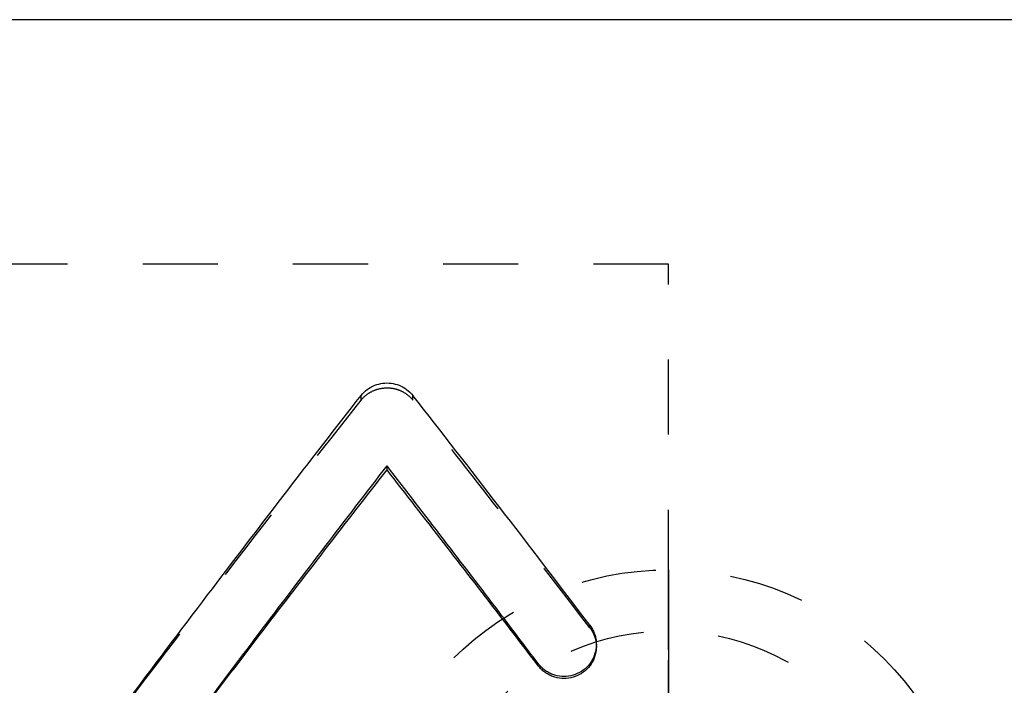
# Model space of a CAD drawing. Header units: millimetres. Extents: x 214 to 338, y 194 to 264.
# Tile 39 of 40: x 246 to 286, y 237 to 264. Entities that reach past the tile are written whole.
import ezdxf

# ---------------------------------------------------------------- set-up
doc = ezdxf.new("R2010")
doc.units = ezdxf.units.MM
doc.header["$LTSCALE"] = 30.734
doc.linetypes.add('HIDDEN', pattern=[0.2, 0.1, -0.1])
doc.layers.get('0').update_dxf_attribs({"linetype": 'CONTINUOUS'})
doc.layers.add('DEFAULT_2', color=8, linetype='HIDDEN')
doc.layers.add('KONSTR_EL', color=7, linetype='CONTINUOUS')

msp = doc.modelspace()

# ---------------------------------------------------------------- linework, layer by layer
at = {"color": 7, "linetype": 'CONTINUOUS'}
for p, q in [((321.207, 264.175), (218.607, 264.175)), ((261.09, 245.758), (261.09, 245.924)), ((267.277, 237.75), (267.277, 237.835))]:
    msp.add_line(p, q, dxfattribs=at)
for points, knots in [([(260.031, 248.808), (260.103, 248.901), (260.272, 249.065), (260.579, 249.234), (260.915, 249.319), (261.26, 249.319), (261.595, 249.234), (261.902, 249.066), (262.072, 248.903), (262.145, 248.81)], [0, 0, 0, 0, 0.145521, 0.288325, 0.429658, 0.570335, 0.711641, 0.854063, 1, 1, 1, 1]), ([(247.05, 231.722), (249.267, 234.709), (253.56, 240.43), (257.918, 246.102), (260.031, 248.808)], [0, 0, 0, 0, 0.520026, 1, 1, 1, 1]), ([(269.39, 239.404), (268.155, 241.031), (265.752, 244.175), (263.326, 247.302), (262.145, 248.81)], [0, 0, 0, 0, 0.516022, 1, 1, 1, 1]), ([(250.744, 232.256), (252.494, 234.61), (255.922, 239.182), (259.391, 243.724), (261.09, 245.924)], [0, 0, 0, 0, 0.513464, 1, 1, 1, 1]), ([(250.767, 232.256), (252.51, 234.577), (255.93, 239.094), (259.391, 243.58), (261.09, 245.758)], [0, 0, 0, 0, 0.512395, 1, 1, 1, 1]), ([(267.277, 237.835), (266.75, 238.533), (264.699, 241.238), (262.633, 243.932), (261.09, 245.924)], [0, 0, 0, 0, 0.257663, 1, 1, 1, 1]), ([(267.277, 237.75), (266.75, 238.44), (264.698, 241.119), (262.633, 243.786), (261.09, 245.758)], [0, 0, 0, 0, 0.257652, 1, 1, 1, 1]), ([(269.39, 239.404), (269.428, 239.354), (269.497, 239.249), (269.575, 239.079), (269.629, 238.898), (269.651, 238.744), (269.654, 238.651), (269.654, 238.621)], [0, 0, 0, 0, 0.223643, 0.445272, 0.66873, 0.892415, 1, 1, 1, 1]), ([(269.654, 238.621), (269.654, 238.526), (269.63, 238.305), (269.505, 237.979), (269.275, 237.677), (268.969, 237.453), (268.613, 237.322), (268.235, 237.297), (267.925, 237.364), (267.697, 237.468), (267.539, 237.569), (267.397, 237.692), (267.315, 237.786), (267.277, 237.835)], [0, 0, 0, 0, 0.086721, 0.201015, 0.315183, 0.429353, 0.543489, 0.657623, 0.771771, 0.829011, 0.886174, 0.942879, 1, 1, 1, 1]), ([(269.654, 238.527), (269.654, 238.433), (269.63, 238.215), (269.505, 237.891), (269.275, 237.593), (268.969, 237.37), (268.613, 237.242), (268.235, 237.216), (267.925, 237.283), (267.697, 237.386), (267.539, 237.486), (267.397, 237.607), (267.315, 237.7), (267.277, 237.75)], [0, 0, 0, 0, 0.08621, 0.199967, 0.313872, 0.428099, 0.542555, 0.657137, 0.771686, 0.829056, 0.886282, 0.942974, 1, 1, 1, 1])]:
    msp.add_open_spline(points, degree=3, knots=knots, dxfattribs=at)
at = {"layer": 'DEFAULT_2', "color": 8, "linetype": 'HIDDEN'}
for p, q in [((272.607, 254.175), (218.607, 254.175)), ((272.607, 204.175), (272.607, 254.174)), ((260.031, 248.614), (260.031, 248.808)), ((262.145, 248.615), (262.145, 248.81)), ((269.39, 239.303), (269.39, 239.404)), ((269.654, 238.527), (269.654, 238.621))]:
    msp.add_line(p, q, dxfattribs=at)
for points, knots in [([(260.031, 248.614), (260.103, 248.706), (260.273, 248.868), (260.58, 249.035), (260.915, 249.119), (261.26, 249.12), (261.595, 249.036), (261.902, 248.87), (262.072, 248.707), (262.145, 248.615)], [0, 0, 0, 0, 0.145145, 0.287937, 0.429499, 0.570489, 0.712025, 0.854436, 1, 1, 1, 1]), ([(247.05, 231.697), (249.267, 234.654), (253.56, 240.319), (257.918, 245.935), (260.031, 248.614)], [0, 0, 0, 0, 0.519998, 1, 1, 1, 1]), ([(269.39, 239.303), (268.155, 240.913), (265.752, 244.027), (263.326, 247.122), (262.145, 248.615)], [0, 0, 0, 0, 0.516005, 1, 1, 1, 1]), ([(269.39, 239.303), (269.428, 239.254), (269.496, 239.15), (269.575, 238.981), (269.629, 238.802), (269.651, 238.649), (269.654, 238.557), (269.654, 238.527)], [0, 0, 0, 0, 0.224024, 0.44576, 0.669113, 0.892557, 1, 1, 1, 1])]:
    msp.add_open_spline(points, degree=3, knots=knots, dxfattribs=at)
at = {"layer": 'KONSTR_EL', "color": 8, "linetype": 'HIDDEN'}
for radius in [12.5, 10]:
    msp.add_circle((272.607, 229.175), radius, dxfattribs=at)
for points, knots in [([(272.607, 241.675, -6.25), (272.607, 241.637, -6.591), (272.607, 241.581, -7.102), (272.607, 241.505, -7.784), (272.607, 241.458, -8.21), (272.607, 241.421, -8.551), (272.607, 241.396, -8.764), (272.607, 241.382, -8.913), (272.607, 241.369, -8.998), (272.607, 241.338, -9.078), (272.607, 241.305, -9.18), (272.607, 241.22, -9.423), (272.607, 241.096, -9.788), (272.607, 240.929, -10.274), (272.607, 240.763, -10.761), (272.607, 240.637, -11.126), (272.607, 240.555, -11.37), (272.607, 240.518, -11.47), (272.607, 240.494, -11.553), (272.607, 240.453, -11.628), (272.607, 240.372, -11.755), (272.607, 240.261, -11.938), (272.607, 240.082, -12.23), (272.607, 239.858, -12.596), (272.607, 239.634, -12.961), (272.607, 239.455, -13.253), (272.607, 239.32, -13.473), (272.607, 239.208, -13.655), (272.607, 239.13, -13.784), (272.607, 239.084, -13.856), (272.607, 239.055, -13.914), (272.607, 239.006, -13.957), (272.607, 238.948, -14.019), (272.607, 238.842, -14.127), (272.607, 238.694, -14.281), (272.607, 238.515, -14.465), (272.607, 238.276, -14.712), (272.607, 237.978, -15.02), (272.607, 237.679, -15.327), (272.607, 237.441, -15.574), (272.607, 237.291, -15.727), (272.607, 237.188, -15.836), (272.607, 237.126, -15.895), (272.607, 237.052, -15.939), (272.607, 236.964, -15.999), (272.607, 236.748, -16.14), (272.607, 236.426, -16.352), (272.607, 235.996, -16.634), (272.607, 235.566, -16.917), (272.607, 235.243, -17.128), (272.607, 235.029, -17.27), (272.607, 234.938, -17.328), (272.607, 234.869, -17.378), (272.607, 234.789, -17.412), (272.607, 234.646, -17.463), (272.607, 234.445, -17.54), (272.607, 234.12, -17.662), (272.607, 233.715, -17.815), (272.607, 233.067, -18.059), (272.607, 232.58, -18.242), (272.607, 232.256, -18.364)], [0, 0, 0, 0, 0.0625, 0.09375, 0.125, 0.140625, 0.15625, 0.164062, 0.167969, 0.171875, 0.179688, 0.1875, 0.21875, 0.25, 0.28125, 0.3125, 0.320312, 0.328125, 0.332031, 0.335938, 0.34375, 0.359375, 0.375, 0.40625, 0.4375, 0.453125, 0.46875, 0.484375, 0.492188, 0.496094, 0.5, 0.503906, 0.507812, 0.515625, 0.53125, 0.546875, 0.5625, 0.59375, 0.625, 0.640625, 0.65625, 0.664062, 0.667969, 0.671875, 0.679688, 0.6875, 0.71875, 0.75, 0.78125, 0.8125, 0.820312, 0.828125, 0.832031, 0.835938, 0.84375, 0.859375, 0.875, 0.90625, 0.9375, 1, 1, 1, 1]), ([(272.607, 232.256, 5.864), (272.607, 232.577, 5.744), (272.607, 233.059, 5.563), (272.607, 233.701, 5.322), (272.607, 234.102, 5.171), (272.607, 234.424, 5.051), (272.607, 234.624, 4.975), (272.607, 234.765, 4.924), (272.607, 234.844, 4.891), (272.607, 234.914, 4.84), (272.607, 235.004, 4.783), (272.607, 235.219, 4.642), (272.607, 235.542, 4.431), (272.607, 235.973, 4.15), (272.607, 236.404, 3.868), (272.607, 236.726, 3.657), (272.607, 236.942, 3.517), (272.607, 237.03, 3.457), (272.607, 237.105, 3.413), (272.607, 237.167, 3.354), (272.607, 237.27, 3.245), (272.607, 237.42, 3.092), (272.607, 237.659, 2.846), (272.607, 237.958, 2.539), (272.607, 238.257, 2.232), (272.607, 238.496, 1.986), (272.607, 238.676, 1.802), (272.607, 238.825, 1.648), (272.607, 238.93, 1.541), (272.607, 238.989, 1.479), (272.607, 239.038, 1.436), (272.607, 239.067, 1.378), (272.607, 239.114, 1.306), (272.607, 239.192, 1.178), (272.607, 239.304, 0.995), (272.607, 239.439, 0.776), (272.607, 239.619, 0.484), (272.607, 239.844, 0.119), (272.607, 240.068, -0.246), (272.607, 240.249, -0.537), (272.607, 240.36, -0.72), (272.607, 240.441, -0.847), (272.607, 240.482, -0.922), (272.607, 240.507, -1.004), (272.607, 240.543, -1.105), (272.607, 240.626, -1.349), (272.607, 240.753, -1.713), (272.607, 240.92, -2.199), (272.607, 241.088, -2.686), (272.607, 241.213, -3.05), (272.607, 241.298, -3.293), (272.607, 241.331, -3.395), (272.607, 241.363, -3.475), (272.607, 241.376, -3.56), (272.607, 241.391, -3.711), (272.607, 241.416, -3.926), (272.607, 241.454, -4.271), (272.607, 241.502, -4.701), (272.607, 241.579, -5.389), (272.607, 241.636, -5.906), (272.607, 241.675, -6.25)], [0, 0, 0, 0, 0.0625, 0.09375, 0.125, 0.140625, 0.15625, 0.164062, 0.167969, 0.171875, 0.179688, 0.1875, 0.21875, 0.25, 0.28125, 0.3125, 0.320312, 0.328125, 0.332031, 0.335938, 0.34375, 0.359375, 0.375, 0.40625, 0.4375, 0.453125, 0.46875, 0.484375, 0.492188, 0.496094, 0.5, 0.503906, 0.507812, 0.515625, 0.53125, 0.546875, 0.5625, 0.59375, 0.625, 0.640625, 0.65625, 0.664062, 0.667969, 0.671875, 0.679688, 0.6875, 0.71875, 0.75, 0.78125, 0.8125, 0.820312, 0.828125, 0.832031, 0.835938, 0.84375, 0.859375, 0.875, 0.90625, 0.9375, 1, 1, 1, 1]), ([(272.607, 232.256, 3.264), (272.607, 232.495, 3.157), (272.607, 232.853, 2.998), (272.607, 233.33, 2.786), (272.607, 233.629, 2.653), (272.607, 233.868, 2.548), (272.607, 234.016, 2.48), (272.607, 234.138, 2.431), (272.607, 234.247, 2.359), (272.607, 234.43, 2.222), (272.607, 234.695, 2.032), (272.607, 235.012, 1.801), (272.607, 235.33, 1.572), (272.607, 235.593, 1.379), (272.607, 235.781, 1.247), (272.607, 235.883, 1.166), (272.607, 235.967, 1.065), (272.607, 236.078, 0.946), (272.607, 236.34, 0.654), (272.607, 236.647, 0.315), (272.607, 236.952, -0.025), (272.607, 237.107, -0.194), (272.607, 237.192, -0.293), (272.607, 237.264, -0.361), (272.607, 237.307, -0.45), (272.607, 237.374, -0.562), (272.607, 237.488, -0.761), (272.607, 237.718, -1.156), (272.607, 237.946, -1.552), (272.607, 238.143, -1.891), (272.607, 238.223, -2.033), (272.607, 238.293, -2.144), (272.607, 238.338, -2.266), (272.607, 238.406, -2.485), (272.607, 238.509, -2.795), (272.607, 238.63, -3.168), (272.607, 238.752, -3.54), (272.607, 238.852, -3.851), (272.607, 238.926, -4.068), (272.607, 238.961, -4.193), (272.607, 238.969, -4.325), (272.607, 238.989, -4.488), (272.607, 239.016, -4.749), (272.607, 239.051, -5.075), (272.607, 239.106, -5.597), (272.607, 239.147, -5.989), (272.607, 239.175, -6.25)], [0, 0, 0, 0, 0.0625, 0.09375, 0.125, 0.140625, 0.15625, 0.164062, 0.171875, 0.1875, 0.21875, 0.25, 0.28125, 0.3125, 0.328125, 0.335938, 0.34375, 0.359375, 0.375, 0.4375, 0.46875, 0.484375, 0.492188, 0.5, 0.507812, 0.515625, 0.53125, 0.5625, 0.625, 0.640625, 0.65625, 0.664062, 0.671875, 0.6875, 0.71875, 0.75, 0.78125, 0.8125, 0.828125, 0.835938, 0.84375, 0.859375, 0.875, 0.90625, 0.9375, 1, 1, 1, 1]), ([(272.607, 239.175, -6.25), (272.607, 239.147, -6.51), (272.607, 239.106, -6.9), (272.607, 239.052, -7.42), (272.607, 239.017, -7.744), (272.607, 238.991, -8.004), (272.607, 238.971, -8.166), (272.607, 238.963, -8.297), (272.607, 238.928, -8.423), (272.607, 238.854, -8.639), (272.607, 238.755, -8.951), (272.607, 238.633, -9.323), (272.607, 238.512, -9.696), (272.607, 238.41, -10.006), (272.607, 238.342, -10.225), (272.607, 238.297, -10.347), (272.607, 238.227, -10.458), (272.607, 238.147, -10.601), (272.607, 237.95, -10.939), (272.607, 237.723, -11.336), (272.607, 237.493, -11.731), (272.607, 237.38, -11.93), (272.607, 237.313, -12.042), (272.607, 237.27, -12.131), (272.607, 237.198, -12.2), (272.607, 237.113, -12.298), (272.607, 236.958, -12.467), (272.607, 236.653, -12.808), (272.607, 236.346, -13.147), (272.607, 236.085, -13.439), (272.607, 235.974, -13.559), (272.607, 235.89, -13.66), (272.607, 235.788, -13.74), (272.607, 235.601, -13.872), (272.607, 235.338, -14.066), (272.607, 235.02, -14.296), (272.607, 234.703, -14.527), (272.607, 234.438, -14.717), (272.607, 234.255, -14.854), (272.607, 234.146, -14.927), (272.607, 234.024, -14.975), (272.607, 233.875, -15.044), (272.607, 233.635, -15.15), (272.607, 233.335, -15.284), (272.607, 232.855, -15.497), (272.607, 232.496, -15.657), (272.607, 232.256, -15.764)], [0, 0, 0, 0, 0.0625, 0.09375, 0.125, 0.140625, 0.15625, 0.164062, 0.171875, 0.1875, 0.21875, 0.25, 0.28125, 0.3125, 0.328125, 0.335938, 0.34375, 0.359375, 0.375, 0.4375, 0.46875, 0.484375, 0.492188, 0.5, 0.507812, 0.515625, 0.53125, 0.5625, 0.625, 0.640625, 0.65625, 0.664062, 0.671875, 0.6875, 0.71875, 0.75, 0.78125, 0.8125, 0.828125, 0.835938, 0.84375, 0.859375, 0.875, 0.90625, 0.9375, 1, 1, 1, 1])]:
    msp.add_open_spline(points, degree=3, knots=knots, dxfattribs=at)

doc.saveas('drawing.dxf')
